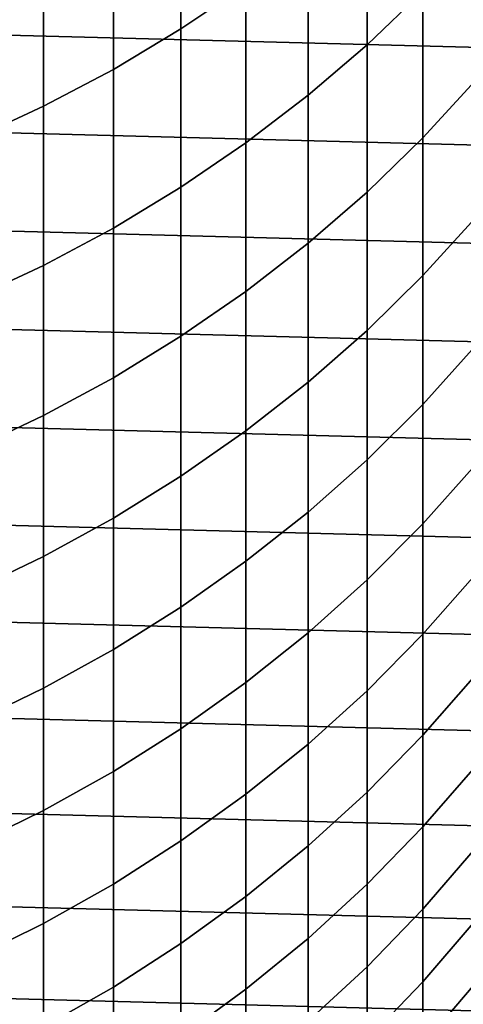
# Model space of a CAD drawing. Header units: metres. Extents: x -28 to 70, y -218 to 27.
# Tile 35 of 246: x 5.59 to 9.25, y -206.17 to -198.04. Entities that reach past the tile are written whole.
import ezdxf

# ---------------------------------------------------------------- set-up
doc = ezdxf.new("R2010")
doc.units = ezdxf.units.M
doc.layers.add('solid_10_261_002_XXX', color=7, linetype='CONTINUOUS')

msp = doc.modelspace()

# ---------------------------------------------------------------- linework, layer by layer
at = {"layer": 'solid_10_261_002_XXX'}
for points in [[(6.920588, -196.73967, 404.014648), (6.920588, -198.118881, 401.352905), (7.456467, -197.757858, 401.172058), (7.456467, -196.383728, 403.824005)], [(8.456086, -196.958084, 400.771393), (8.456086, -198.248627, 398.104889), (8.916676, -197.806564, 397.898346), (8.916676, -196.521835, 400.552856)], [(6.362891, -197.068542, 404.190796), (6.362891, -198.452438, 401.519989), (6.920588, -198.118881, 401.352905), (6.920588, -196.73967, 404.014648)], [(15.415094, -198.429962, 220.899994), (-15.309128, -197.625046, 220.899994), (-15.161278, -196.827393, 220.899994), (15.309128, -197.625046, 220.899994)], [(7.968838, -197.370514, 400.977997), (7.968838, -198.66655, 398.30014), (8.456086, -198.248627, 398.104889), (8.456086, -196.958084, 400.771393)], [(5.785134, -197.369293, 404.351898), (5.785134, -198.757477, 401.672821), (6.362891, -198.452438, 401.519989), (6.362891, -197.068542, 404.190796)], [(5.189138, -197.640991, 404.497406), (5.189138, -199.033051, 401.810852), (5.785134, -198.757477, 401.672821), (5.785134, -197.369293, 404.351898)], [(7.456467, -197.757858, 401.172058), (7.456467, -199.059052, 398.483551), (7.968838, -198.66655, 398.30014), (7.968838, -197.370514, 400.977997)], [(8.916676, -197.806564, 397.898346), (8.916676, -199.018311, 395.209717), (9.349153, -198.547791, 395.005341), (9.349153, -197.341797, 397.681183)], [(15.478722, -199.238312, 220.899994), (-15.415094, -198.429962, 220.899994), (-15.309128, -197.625046, 220.899994), (15.415094, -198.429962, 220.899994)], [(6.920588, -198.118881, 401.352905), (6.920588, -199.424866, 398.654449), (7.456467, -199.059052, 398.483551), (7.456467, -197.757858, 401.172058)], [(8.456086, -198.248627, 398.104889), (8.456086, -199.465851, 395.404114), (8.916676, -199.018311, 395.209717), (8.916676, -197.806564, 397.898346)], [(6.362891, -198.452438, 401.519989), (6.362891, -199.762863, 398.812378), (6.920588, -199.424866, 398.654449), (6.920588, -198.118881, 401.352905)], [(7.968838, -198.66655, 398.30014), (7.968838, -199.888947, 395.587891), (8.456086, -199.465851, 395.404114), (8.456086, -198.248627, 398.104889)], [(15.5, -200.050003, 220.899994), (-15.478722, -199.238312, 220.899994), (-15.415094, -198.429962, 220.899994), (15.478722, -199.238312, 220.899994)], [(5.785134, -198.757477, 401.672821), (5.785134, -200.071976, 398.956818), (6.362891, -199.762863, 398.812378), (6.362891, -198.452438, 401.519989)], [(8.916676, -199.018311, 395.209717), (8.916676, -200.156174, 392.489014), (9.349153, -199.680237, 392.297546), (9.349153, -198.547791, 395.005341)], [(7.456467, -199.059052, 398.483551), (7.456467, -200.286316, 395.760498), (7.968838, -199.888947, 395.587891), (7.968838, -198.66655, 398.30014)], [(5.189138, -199.033051, 401.810852), (5.189138, -200.351212, 399.08728), (5.785134, -200.071976, 398.956818), (5.785134, -198.757477, 401.672821)], [(6.920588, -199.424866, 398.654449), (6.920588, -200.656662, 395.921356), (7.456467, -200.286316, 395.760498), (7.456467, -199.059052, 398.483551)], [(8.456086, -199.465851, 395.404114), (8.456086, -200.608841, 392.671112), (8.916676, -200.156174, 392.489014), (8.916676, -199.018311, 395.209717)], [(15.478722, -200.861694, 220.899994), (-15.5, -200.050003, 220.899994), (-15.478722, -199.238312, 220.899994), (15.5, -200.050003, 220.899994)], [(6.362891, -199.762863, 398.812378), (6.362891, -200.998856, 396.070007), (6.920588, -200.656662, 395.921356), (6.920588, -199.424866, 398.654449)], [(7.968838, -199.888947, 395.587891), (7.968838, -201.036819, 392.843262), (8.456086, -200.608841, 392.671112), (8.456086, -199.465851, 395.404114)], [(8.916676, -200.156174, 392.489014), (8.916676, -201.219284, 389.73822), (9.349153, -200.738297, 389.559845), (9.349153, -199.680237, 392.297546)], [(5.785134, -200.071976, 398.956818), (5.785134, -201.311783, 396.205933), (6.362891, -200.998856, 396.070007), (6.362891, -199.762863, 398.812378)], [(7.456467, -200.286316, 395.760498), (7.456467, -201.438736, 393.004944), (7.968838, -201.036819, 392.843262), (7.968838, -199.888947, 395.587891)], [(15.415094, -201.670044, 220.899994), (-15.478722, -200.861694, 220.899994), (-15.5, -200.050003, 220.899994), (15.478722, -200.861694, 220.899994)], [(5.189138, -200.351212, 399.08728), (5.189138, -201.594482, 396.328705), (5.785134, -201.311783, 396.205933), (5.785134, -200.071976, 398.956818)], [(8.456086, -200.608841, 392.671112), (8.456086, -201.676758, 389.907898), (8.916676, -201.219284, 389.73822), (8.916676, -200.156174, 392.489014)], [(6.920588, -200.656662, 395.921356), (6.920588, -201.813354, 393.15564), (7.456467, -201.438736, 393.004944), (7.456467, -200.286316, 395.760498)], [(7.968838, -201.036819, 392.843262), (7.968838, -202.109283, 390.068298), (8.456086, -201.676758, 389.907898), (8.456086, -200.608841, 392.671112)], [(6.362891, -200.998856, 396.070007), (6.362891, -202.15947, 393.294861), (6.920588, -201.813354, 393.15564), (6.920588, -200.656662, 395.921356)], [(8.916676, -201.219284, 389.73822), (8.916676, -202.206879, 386.959442), (9.349153, -201.721191, 386.794281), (9.349153, -200.738297, 389.559845)], [(15.309128, -202.47496, 220.899994), (-15.415094, -201.670044, 220.899994), (-15.478722, -200.861694, 220.899994), (15.415094, -201.670044, 220.899994)], [(5.785134, -201.311783, 396.205933), (5.785134, -202.475998, 393.42218), (6.362891, -202.15947, 393.294861), (6.362891, -200.998856, 396.070007)], [(7.456467, -201.438736, 393.004944), (7.456467, -202.515472, 390.218933), (7.968838, -202.109283, 390.068298), (7.968838, -201.036819, 392.843262)], [(8.456086, -201.676758, 389.907898), (8.456086, -202.668808, 387.116547), (8.916676, -202.206879, 386.959442), (8.916676, -201.219284, 389.73822)], [(5.189138, -201.594482, 396.328705), (5.189138, -202.761948, 393.537201), (5.785134, -202.475998, 393.42218), (5.785134, -201.311783, 396.205933)], [(6.920588, -201.813354, 393.15564), (6.920588, -202.894058, 390.359344), (7.456467, -202.515472, 390.218933), (7.456467, -201.438736, 393.004944)], [(15.161278, -203.272614, 220.899994), (-15.309128, -202.47496, 220.899994), (-15.415094, -201.670044, 220.899994), (15.309128, -202.47496, 220.899994)], [(7.968838, -202.109283, 390.068298), (7.968838, -203.105545, 387.265076), (8.456086, -202.668808, 387.116547), (8.456086, -201.676758, 389.907898)], [(8.916676, -202.206879, 386.959442), (8.916676, -203.118179, 384.154724), (9.349153, -202.628174, 384.002869), (9.349153, -201.721191, 386.794281)], [(6.362891, -202.15947, 393.294861), (6.362891, -203.243851, 390.489075), (6.920588, -202.894058, 390.359344), (6.920588, -201.813354, 393.15564)], [(5.785134, -202.475998, 393.42218), (5.785134, -203.563736, 390.607697), (6.362891, -203.243851, 390.489075), (6.362891, -202.15947, 393.294861)], [(7.456467, -202.515472, 390.218933), (7.456467, -203.515701, 387.404572), (7.968838, -203.105545, 387.265076), (7.968838, -202.109283, 390.068298)], [(8.456086, -202.668808, 387.116547), (8.456086, -203.584244, 384.299133), (8.916676, -203.118179, 384.154724), (8.916676, -202.206879, 386.959442)], [(14.971889, -204.061539, 220.899994), (-15.161278, -203.272614, 220.899994), (-15.309128, -202.47496, 220.899994), (15.161278, -203.272614, 220.899994)], [(5.189138, -202.761948, 393.537201), (5.189138, -203.852722, 390.714874), (5.785134, -203.563736, 390.607697), (5.785134, -202.475998, 393.42218)], [(6.920588, -202.894058, 390.359344), (6.920588, -203.89798, 387.534576), (7.456467, -203.515701, 387.404572), (7.456467, -202.515472, 390.218933)], [(8.916676, -203.118179, 384.154724), (8.916676, -203.952545, 381.326141), (9.349153, -203.458572, 381.187744), (9.349153, -202.628174, 384.002869)], [(7.968838, -203.105545, 387.265076), (7.968838, -204.024872, 384.435669), (8.456086, -203.584244, 384.299133), (8.456086, -202.668808, 387.116547)], [(6.362891, -203.243851, 390.489075), (6.362891, -204.25119, 387.654694), (6.920588, -203.89798, 387.534576), (6.920588, -202.894058, 390.359344)], [(7.456467, -203.515701, 387.404572), (7.456467, -204.438675, 384.563904), (7.968838, -204.024872, 384.435669), (7.968838, -203.105545, 387.265076)], [(8.456086, -203.584244, 384.299133), (8.456086, -204.422379, 381.457764), (8.916676, -203.952545, 381.326141), (8.916676, -203.118179, 384.154724)], [(14.741282, -204.839996, 220.899994), (-14.971889, -204.061539, 220.899994), (-15.161278, -203.272614, 220.899994), (14.971889, -204.061539, 220.899994)], [(5.785134, -203.563736, 390.607697), (5.785134, -204.574203, 387.764557), (6.362891, -204.25119, 387.654694), (6.362891, -203.243851, 390.489075)], [(8.916676, -203.952545, 381.326141), (8.916676, -204.709335, 378.47583), (9.349153, -204.211761, 378.350952), (9.349153, -203.458572, 381.187744)], [(6.920588, -203.89798, 387.534576), (6.920588, -204.824371, 384.683441), (7.456467, -204.438675, 384.563904), (7.456467, -203.515701, 387.404572)], [(5.189138, -203.852722, 390.714874), (5.189138, -204.865997, 387.86377), (5.785134, -204.574203, 387.764557), (5.785134, -203.563736, 390.607697)], [(7.968838, -204.024872, 384.435669), (7.968838, -204.866562, 381.582245), (8.456086, -204.422379, 381.457764), (8.456086, -203.584244, 384.299133)], [(6.362891, -204.25119, 387.654694), (6.362891, -205.180725, 384.793854), (6.920588, -204.824371, 384.683441), (6.920588, -203.89798, 387.534576)], [(8.456086, -204.422379, 381.457764), (8.456086, -205.182587, 378.594574), (8.916676, -204.709335, 378.47583), (8.916676, -203.952545, 381.326141)], [(7.456467, -204.438675, 384.563904), (7.456467, -205.283722, 381.699127), (7.968838, -204.866562, 381.582245), (7.968838, -204.024872, 384.435669)], [(14.470504, -205.60466, 220.899994), (-14.741282, -204.839996, 220.899994), (-14.971889, -204.061539, 220.899994), (14.741282, -204.839996, 220.899994)], [(5.785134, -204.574203, 387.764557), (5.785134, -205.506622, 384.894836), (6.362891, -205.180725, 384.793854), (6.362891, -204.25119, 387.654694)], [(8.916676, -204.709335, 378.47583), (8.916676, -205.387985, 375.605896), (9.349153, -204.887177, 375.49469), (9.349153, -204.211761, 378.350952)], [(6.920588, -204.824371, 384.683441), (6.920588, -205.672531, 381.808044), (7.456467, -205.283722, 381.699127), (7.456467, -204.438675, 384.563904)], [(7.968838, -204.866562, 381.582245), (7.968838, -205.630005, 378.706848), (8.456086, -205.182587, 378.594574), (8.456086, -204.422379, 381.457764)], [(5.189138, -204.865997, 387.86377), (5.189138, -205.801025, 384.986084), (5.785134, -205.506622, 384.894836), (5.785134, -204.574203, 387.764557)], [(8.456086, -205.182587, 378.594574), (8.456086, -205.864304, 375.7117), (8.916676, -205.387985, 375.605896), (8.916676, -204.709335, 378.47583)], [(14.159966, -206.354401, 220.899994), (-14.470504, -205.60466, 220.899994), (-14.741282, -204.839996, 220.899994), (14.470504, -205.60466, 220.899994)], [(6.362891, -205.180725, 384.793854), (6.362891, -206.031769, 381.908722), (6.920588, -205.672531, 381.808044), (6.920588, -204.824371, 384.683441)], [(7.456467, -205.283722, 381.699127), (7.456467, -206.050201, 378.812317), (7.968838, -205.630005, 378.706848), (7.968838, -204.866562, 381.582245)], [(8.916676, -205.387985, 375.605896), (8.916676, -205.987991, 372.718536), (9.349153, -205.484344, 372.621033), (9.349153, -204.887177, 375.49469)], [(5.785134, -205.506622, 384.894836), (5.785134, -206.360306, 382.000763), (6.362891, -206.031769, 381.908722), (6.362891, -205.180725, 384.793854)], [(7.968838, -205.630005, 378.706848), (7.968838, -206.314621, 375.811707), (8.456086, -205.864304, 375.7117), (8.456086, -205.182587, 378.594574)], [(6.920588, -205.672531, 381.808044), (6.920588, -206.441849, 378.910583), (7.456467, -206.050201, 378.812317), (7.456467, -205.283722, 381.699127)], [(8.456086, -205.864304, 375.7117), (8.456086, -206.46701, 372.811249), (8.916676, -205.987991, 372.718536), (8.916676, -205.387985, 375.605896)], [(8.916676, -205.987991, 372.718536), (8.916676, -206.508896, 369.815826), (9.349153, -206.002777, 369.732117), (9.349153, -205.484344, 372.621033)], [(5.189138, -205.801025, 384.986084), (5.189138, -206.657089, 382.083923), (5.785134, -206.360306, 382.000763), (5.785134, -205.506622, 384.894836)], [(13.810521, -207.086945, 220.899994), (-14.159966, -206.354401, 220.899994), (-14.470504, -205.60466, 220.899994), (14.159966, -206.354401, 220.899994)], [(7.456467, -206.050201, 378.812317), (7.456467, -206.737549, 375.90564), (7.968838, -206.314621, 375.811707), (7.968838, -205.630005, 378.706848)], [(6.362891, -206.031769, 381.908722), (6.362891, -206.803696, 379.001373), (6.920588, -206.441849, 378.910583), (6.920588, -205.672531, 381.808044)], [(7.968838, -206.314621, 375.811707), (7.968838, -206.919907, 372.898926), (8.456086, -206.46701, 372.811249), (8.456086, -205.864304, 375.7117)], [(8.456086, -206.46701, 372.811249), (8.456086, -206.99028, 369.895447), (8.916676, -206.508896, 369.815826), (8.916676, -205.987991, 372.718536)], [(5.785134, -206.360306, 382.000763), (5.785134, -207.134628, 379.084442), (6.362891, -206.803696, 379.001373), (6.362891, -206.031769, 381.908722)], [(6.920588, -206.441849, 378.910583), (6.920588, -207.131729, 375.993195), (7.456467, -206.737549, 375.90564), (7.456467, -206.050201, 378.812317)], [(8.916676, -206.508896, 369.815826), (8.916676, -206.950333, 366.899994), (9.349153, -206.442108, 366.830139), (9.349153, -206.002777, 369.732117)]]:
    msp.add_3dface(points, dxfattribs=at)

doc.saveas('drawing.dxf')
